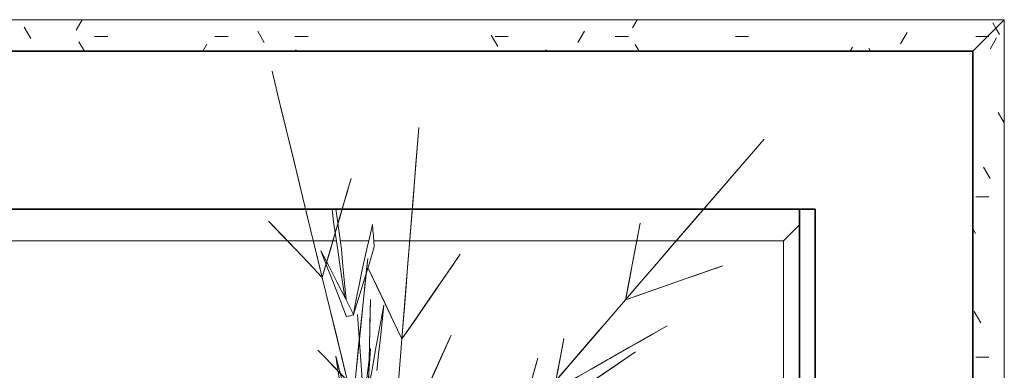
# Model space of a CAD drawing. Header units: centimetres. Extents: x 511 to 2122, y 723 to 1373.
# Tile 44 of 89: x 1352 to 1414, y 1023 to 1045. Entities that reach past the tile are written whole.
import ezdxf

# ---------------------------------------------------------------- set-up
doc = ezdxf.new("R2010")
doc.units = ezdxf.units.CM
for name, color, linetype, lineweight in [('A-DETL-GENF', 92, 'Continuous', 18), ('A-WALL', 113, 'Continuous', 18), ('A-WALL-PATT', 111, 'Continuous', 18), ('G-IMPT', 8, 'Continuous', 18), ('Q-CASE', 31, 'Continuous', 18)]:
    doc.layers.add(name, color=color, linetype=linetype, lineweight=lineweight)
pattern_1 = [(0, (0, 0), (10.16, 2.54), [0.838, -6.782, 0.838, -6.782, -40.64]), (0, (0, 0), (10.16, 2.54), [-15.24, 0.838, -14.402, 0.838, -6.782, -17.78]), (0, (0, 0), (10.16, 2.54), [-38.1, 0.838, -4.242, 0.838, -11.862]), (120, (3.81, 1.27), (-7.2797045, 7.528818), [0.838, -6.782, 0.838, -6.782, -40.64]), (120, (3.81, 1.27), (-7.2797045, 7.528818), [-15.24, 0.838, -14.402, 0.838, -6.782, -17.78]), (120, (3.81, 1.27), (-7.2797045, 7.528818), [-38.1, 0.838, -4.242, 0.838, -11.862]), (240, (5.08, 6.35), (-2.8802955, -10.068818), [0.838, -6.782, 0.838, -6.782, -40.64]), (240, (5.08, 6.35), (-2.8802955, -10.068818), [-15.24, 0.838, -14.402, 0.838, -6.782, -17.78]), (240, (5.08, 6.35), (-2.8802955, -10.068818), [-38.1, 0.838, -4.242, 0.838, -11.862])]

# ---------------------------------------------------------------- blocks, each defined once
blk = doc.blocks.new('Vegetação 69 - Tree_Bamboo26_DWG-477148-PROJETO_TÉRREO')
at = {"layer": 'G-IMPT'}
for p, q in [((101.494, -50.879), (101.571, -50.915)), ((110.925, -51.18), (112.171, -51.352))]:
    blk.add_line(p, q, dxfattribs=at)
at = {"layer": 'G-IMPT', "flags": 128}
for points in [[(105.869, -48.805), (107.529, -47.847), (109.19, -46.888), (110.85, -45.93), (112.51, -44.971)], [(112.51, -44.971), (110.869, -45.919), (109.228, -46.866), (107.588, -47.813), (105.947, -48.761)], [(99.01, -46.691), (98.045, -47.248), (97.079, -47.806), (96.114, -48.363), (95.148, -48.92)], [(95.347, -48.805), (95.902, -48.486), (96.456, -48.166), (97.01, -47.846), (97.564, -47.526)], [(97.564, -47.526), (97.925, -47.317), (98.287, -47.108), (98.649, -46.9), (99.01, -46.691)], [(77.179, -48.109), (80.446, -49.187), (86.008, -51.021), (98.1, -55.011)], [(87.17, -48.525), (88.851, -49.194), (101.476, -51.309)], [(90.08, -47.657), (92.062, -47.806), (94.045, -47.955), (96.028, -48.105), (98.011, -48.254)], [(98.011, -48.254), (96.559, -48.279), (95.107, -48.303), (94.047, -48.321)], [(83.839, -48.805), (87.28, -48.805), (93.136, -48.805), (105.869, -48.805)], [(96.46, -48.805), (94.832, -48.805), (93.203, -48.805), (91.574, -48.805), (89.946, -48.805)], [(90.916, -49.056), (91.072, -49.117), (93.357, -50.007), (95.643, -50.896), (97.928, -51.786)], [(100.252, -51.339), (98.473, -50.706), (96.694, -50.072), (94.915, -49.439), (93.136, -48.805)], [(93.136, -48.805), (94.455, -49.275), (95.774, -49.745), (97.092, -50.214), (98.411, -50.684)], [(94.303, -48.805), (96.295, -48.805), (98.288, -48.805), (100.28, -48.805), (102.272, -48.805)], [(102.272, -48.805), (100.819, -48.805), (99.366, -48.805), (97.913, -48.805), (96.46, -48.805)], [(101.521, -50.211), (103.256, -49.981), (104.991, -49.752), (106.726, -49.523), (108.461, -49.293)], [(108.461, -49.293), (106.739, -49.704), (105.017, -50.114), (103.295, -50.524), (101.572, -50.934)], [(105.947, -48.761), (105.927, -48.772), (105.908, -48.783), (105.889, -48.794), (105.869, -48.805)], [(112.373, -52.56), (110.747, -51.622), (109.121, -50.683), (107.495, -49.744), (105.869, -48.805)], [(105.869, -48.805), (106.904, -49.403), (107.939, -50), (108.974, -50.598), (110.009, -51.195)], [(105.872, -48.805), (108.236, -48.805), (110.6, -48.805), (112.964, -48.805), (115.329, -48.805)], [(112.521, -48.805), (110.859, -48.805), (109.197, -48.805), (107.534, -48.805), (105.872, -48.805)], [(126.8, -48.805), (123.231, -48.805), (119.661, -48.805), (116.091, -48.805), (112.521, -48.805)], [(115.329, -48.805), (118.197, -48.805), (121.064, -48.805), (123.932, -48.805), (126.8, -48.805)], [(102.628, -52.918), (99.742, -52.145), (96.857, -51.372), (93.971, -50.598), (91.085, -49.825)], [(93.143, -50.376), (95.514, -51.012), (97.885, -51.647), (100.256, -52.283), (102.628, -52.918)], [(97.928, -51.786), (95.139, -50.9), (93.435, -50.359)], [(93.928, -50.552), (95.888, -51.43), (97.848, -52.309), (99.808, -53.187), (101.768, -54.066)], [(101.572, -50.934), (101.559, -50.753), (101.547, -50.572), (101.534, -50.391), (101.521, -50.211)], [(103.433, -50.491), (103.871, -50.531), (106.222, -50.747), (108.574, -50.963), (110.925, -51.18)], [(98.411, -50.684), (100.463, -51.414), (102.514, -52.145), (104.566, -52.875), (106.617, -53.606)], [(106.617, -53.606), (105.026, -53.039), (103.434, -52.473), (101.843, -51.906), (100.252, -51.339)], [(107.571, -54.512), (106.052, -53.604), (104.532, -52.696), (103.013, -51.788), (101.494, -50.879)], [(101.599, -50.928), (102.466, -51.327), (103.438, -51.775), (104.411, -52.223), (105.383, -52.671)], [(108.117, -51.302), (106.468, -51.055), (104.818, -50.808), (103.169, -50.562)], [(112.084, -51.709), (111.666, -51.666), (108.117, -51.302)], [(110.009, -51.195), (111.175, -51.869), (112.341, -52.542), (113.507, -53.215), (114.673, -53.888)], [(101.768, -54.066), (100.243, -53.515), (98.717, -52.964), (97.191, -52.413), (95.666, -51.862)], [(98.1, -55.011), (99.977, -54.62), (101.854, -54.23), (103.731, -53.84), (105.608, -53.45)], [(105.608, -53.45), (103.753, -53.836), (101.898, -54.221), (100.043, -54.607), (98.188, -54.992)], [(105.383, -52.671), (106.477, -53.218), (107.57, -53.765), (108.664, -54.312), (109.758, -54.859)], [(114.673, -53.888), (114.098, -53.556), (113.523, -53.224), (112.948, -52.892), (112.373, -52.56)], [(90.429, -54.458), (92.148, -55.794), (93.867, -57.131), (95.587, -58.467), (97.306, -59.803)], [(98.188, -54.992), (98.166, -54.997), (98.144, -55.001), (98.122, -55.006), (98.1, -55.011)], [(103.1, -60.614), (101.85, -59.213), (100.6, -57.812), (99.35, -56.411), (98.1, -55.011)], [(98.1, -55.011), (98.895, -55.902), (99.691, -56.794), (100.487, -57.685), (101.282, -58.577)], [(98.103, -55.011), (100.348, -55.752), (102.593, -56.492), (104.838, -57.233), (107.083, -57.974)], [(104.417, -57.094), (102.839, -56.574), (101.26, -56.053), (99.681, -55.532), (98.103, -55.011)], [(109.758, -54.859), (109.211, -54.773), (108.664, -54.686), (108.118, -54.599), (107.571, -54.512)], [(97.306, -59.803), (95.972, -58.767), (94.639, -57.73), (93.305, -56.694), (91.972, -55.657)], [(117.977, -61.568), (114.587, -60.449), (111.197, -59.331), (107.807, -58.213), (104.417, -57.094)], [(107.083, -57.974), (109.807, -58.872), (112.53, -59.771), (115.254, -60.669), (117.977, -61.568)], [(101.282, -58.577), (102.179, -59.582), (103.075, -60.586), (103.971, -61.591), (104.868, -62.595)], [(83.839, -59.449), (85.837, -62.25), (89.238, -67.018), (96.632, -77.384)], [(104.868, -62.595), (104.426, -62.1), (103.984, -61.605), (103.542, -61.109), (103.1, -60.614)], [(86.266, -63.798), (87.969, -64.745), (89.672, -65.693), (91.375, -66.641), (93.077, -67.589)], [(91.402, -77.133), (90.356, -74.335), (89.309, -71.537), (88.263, -68.739), (87.217, -65.94)], [(93.077, -67.589), (92.173, -67.085), (91.269, -66.582), (90.364, -66.079), (89.46, -65.575)], [(91.307, -74.283), (90.79, -72.466), (90.273, -70.65), (89.755, -68.834), (89.238, -67.018)], [(89.238, -67.018), (89.621, -68.364), (90.005, -69.711), (90.389, -71.057), (90.772, -72.403)], [(87.963, -67.935), (88.823, -70.235), (89.682, -72.534), (90.542, -74.834), (91.402, -77.133)], [(89.916, -67.968), (91.073, -69.59), (92.23, -71.212), (93.386, -72.834), (94.543, -74.456)], [(94.371, -70.572), (93.356, -70.11), (92.342, -69.647), (91.327, -69.185), (90.313, -68.723)], [(90.522, -68.818), (91.104, -69.083), (91.687, -69.349), (92.269, -69.614), (92.851, -69.88)], [(94.543, -74.456), (93.7, -73.273), (92.856, -72.09), (92.012, -70.907), (91.168, -69.724)], [(92.851, -69.88), (93.231, -70.053), (93.611, -70.226), (93.991, -70.399), (94.371, -70.572)], [(90.772, -72.403), (91.369, -74.498), (91.965, -76.592), (92.562, -78.686), (93.158, -80.78)], [(93.158, -80.78), (92.696, -79.156), (92.233, -77.531), (91.77, -75.907), (91.307, -74.283)], [(97.352, -84.86), (97.172, -82.991), (96.992, -81.122), (96.812, -79.253), (96.632, -77.384)], [(96.632, -77.384), (96.747, -78.574), (96.861, -79.763), (96.976, -80.953), (97.09, -82.142)], [(96.714, -77.421), (96.693, -77.412), (96.673, -77.403), (96.653, -77.393), (96.632, -77.384)], [(96.632, -77.384), (98.377, -78.179), (100.121, -78.974), (101.866, -79.769), (103.61, -80.564)], [(96.634, -77.386), (98.007, -79.311), (99.38, -81.236), (100.753, -83.16), (102.126, -85.085)], [(100.495, -82.8), (99.53, -81.446), (98.565, -80.093), (97.599, -78.74), (96.634, -77.386)], [(103.61, -80.564), (101.886, -79.778), (100.162, -78.993), (98.438, -78.207), (96.714, -77.421)], [(97.09, -82.142), (97.219, -83.482), (97.348, -84.822), (97.477, -86.163), (97.606, -87.503)], [(108.787, -94.424), (106.714, -91.518), (104.641, -88.612), (102.568, -85.706), (100.495, -82.8)], [(97.606, -87.503), (97.543, -86.842), (97.479, -86.181), (97.416, -85.52), (97.352, -84.86)], [(102.126, -85.085), (103.791, -87.42), (105.456, -89.755), (107.122, -92.089), (108.787, -94.424)]]:
    blk.add_lwpolyline(points, dxfattribs=at)
blk = doc.blocks.new('Vegetação 69 - Vegetação 69-476257-PROJETO_TÉRREO')
at = {"xscale": 0.6422813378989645, "yscale": 0.6422813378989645, "zscale": 0.6422813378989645}
blk.add_blockref('Vegetação 69 - Tree_Bamboo26_DWG-477148-PROJETO_TÉRREO', (-33.484, 17.562), dxfattribs=at)
blk = doc.blocks.new('Componentes de gabinete 15 - Componentes de gabinete 15-518534-PROJETO_TÉRREO')
at = {"layer": 'Q-CASE', "lineweight": 35}
for p, q in [((1402.063, 1033), (1401.063, 1033)), ((1401.063, 1033), (1401.063, 833)), ((1402.063, 833), (1402.063, 1033))]:
    blk.add_line(p, q, dxfattribs=at)

msp = doc.modelspace()

# ---------------------------------------------------------------- hatches: boundary and pattern name
at = {"layer": 'A-WALL-PATT'}
h = msp.add_hatch(dxfattribs=at)
h.set_pattern_fill('FP_9', color=256, style=0, pattern_type=2)
h.set_pattern_definition(pattern_1)
h.paths.add_polyline_path([(1402.063, 1043), (1412.063, 1043), (1414.063, 1045), (1334.063, 1045), (1334.063, 1043), (1378.218, 1043)], flags=0)
h = msp.add_hatch(dxfattribs=at)
h.set_pattern_fill('FP_5', color=256, style=0, pattern_type=2)
h.set_pattern_definition(pattern_1)
h.paths.add_polyline_path([(1412.063, 945), (1414.063, 945), (1414.063, 1045), (1412.063, 1043), (1412.063, 1033)], flags=0)

# ---------------------------------------------------------------- linework, layer by layer
at = {"layer": 'A-WALL'}
for p, q in [((1334.063, 1045), (1414.063, 1045)), ((1414.063, 1045), (1412.063, 1043)), ((1414.063, 1045), (1414.063, 945)), ((1400.063, 1031), (1401.063, 1032)), ((1320.063, 1031), (1371.693, 1031)), ((1371.945, 1031), (1373.754, 1031)), ((1374.073, 1031), (1400.063, 1031)), ((1400.063, 970.706), (1400.063, 1031))]:
    msp.add_line(p, q, dxfattribs=at)
at = {"layer": 'A-WALL', "lineweight": 35}
for p, q in [((1412.063, 1043), (1332.063, 1043)), ((1412.063, 943), (1412.063, 1043)), ((1322.063, 1033), (1402.063, 1033)), ((1402.063, 1033), (1402.063, 828))]:
    msp.add_line(p, q, dxfattribs=at)

# ---------------------------------------------------------------- block references
at = {"layer": 'A-DETL-GENF', "rotation": 103.707726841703}
msp.add_blockref('Vegetação 69 - Vegetação 69-476257-PROJETO_TÉRREO', (1365.59, 991.882), dxfattribs=at)
at = {"layer": 'Q-CASE'}
msp.add_blockref('Componentes de gabinete 15 - Componentes de gabinete 15-518534-PROJETO_TÉRREO', (0, 0), dxfattribs=at)

doc.saveas('drawing.dxf')
